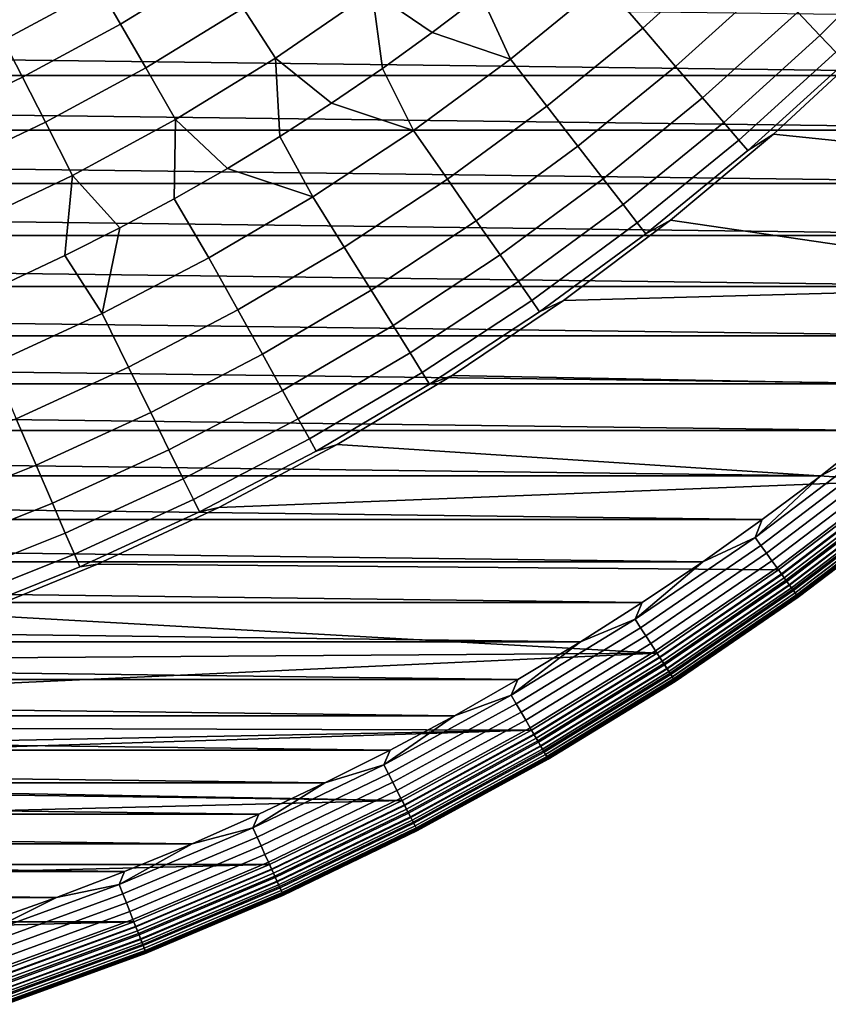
# Model space of a CAD drawing. Header units: metres. Extents: x -28 to 70, y -218 to 28.
# Tile 70 of 256: x 5.74 to 10.56, y -216.82 to -210.96. Entities that reach past the tile are written whole.
import ezdxf

# ---------------------------------------------------------------- set-up
doc = ezdxf.new("R2010")
doc.units = ezdxf.units.M
doc.layers.add('solid_10_261_432_XXX', color=7, linetype='CONTINUOUS')

msp = doc.modelspace()

# ---------------------------------------------------------------- linework, layer by layer
at = {"layer": 'solid_10_261_432_XXX'}
for points in [[(9.754057, -210.261261, 298.600616), (9.221813, -210.742126, 298.600616), (9.452928, -211.011337, 297.256012), (9.998509, -210.518433, 297.256012)], [(8.396701, -210.369064, 301.256866), (7.842518, -210.794296, 301.256866), (8.200051, -211.037292, 299.928741), (8.490963, -210.815079, 299.928741)], [(10.915662, -210.376114, 294.529877), (10.37611, -210.915665, 294.529877), (10.508661, -211.055099, 293.152618), (11.055105, -210.508667, 293.152618)], [(6.775097, -210.432739, 305.327637), (6.219805, -210.773026, 305.327637), (6.34328, -210.986877, 303.959106), (6.909595, -210.639847, 303.959106)], [(7.633965, -210.507248, 302.601471), (7.073596, -210.89238, 302.601471), (7.26684, -211.189957, 301.256866), (7.842518, -210.794296, 301.256866)], [(9.998509, -210.518433, 297.256012), (9.452928, -211.011337, 297.256012), (9.649067, -211.239822, 295.898407), (10.20597, -210.736679, 295.898407)], [(11.055105, -210.508667, 293.152618), (10.508661, -211.055099, 293.152618), (10.603414, -211.154785, 291.768799), (11.154785, -210.603409, 291.768799)], [(13.039244, -211.293381, 225.5), (-13.319752, -210.961151, 225.5), (-13.591772, -210.621964, 225.5), (13.319755, -210.961136, 225.5)], [(6.12361, -210.6064, 306.704865), (5.560121, -210.912354, 306.704865), (5.647465, -211.083771, 305.327637), (6.219805, -210.773026, 305.327637)], [(6.909595, -210.639847, 303.959106), (6.34328, -210.986877, 303.959106), (6.493839, -211.247665, 302.601471), (7.073596, -210.89238, 302.601471)], [(8.775858, -210.58522, 299.928741), (8.490963, -210.815079, 299.928741), (8.665897, -211.195419, 298.600616), (9.221813, -210.742126, 298.600616)], [(9.221813, -210.742126, 298.600616), (8.665897, -211.195419, 298.600616), (8.88308, -211.475998, 297.256012), (9.452928, -211.011337, 297.256012)], [(10.20597, -210.736679, 295.898407), (9.649067, -211.239822, 295.898407), (9.809923, -211.4272, 294.529877), (10.37611, -210.915665, 294.529877)], [(6.219805, -210.773026, 305.327637), (5.647465, -211.083771, 305.327637), (5.759578, -211.303802, 303.959106), (6.34328, -210.986877, 303.959106)], [(7.842518, -210.794296, 301.256866), (7.26684, -211.189957, 301.256866), (7.601001, -211.458069, 299.928741), (7.903327, -211.251663, 299.928741)], [(7.842518, -210.794296, 301.256866), (7.903327, -211.251663, 299.928741), (8.200051, -211.037292, 299.928741)], [(8.490963, -210.815079, 299.928741), (8.200051, -211.037292, 299.928741), (8.665897, -211.195419, 298.600616)], [(7.073596, -210.89238, 302.601471), (6.493839, -211.247665, 302.601471), (6.671245, -211.554932, 301.256866), (7.26684, -211.189957, 301.256866)], [(10.37611, -210.915665, 294.529877), (9.809923, -211.4272, 294.529877), (9.935242, -211.573166, 293.152618), (10.508661, -211.055099, 293.152618)], [(13.039244, -211.293381, 225.5), (-13.039242, -211.293396, 225.5), (-13.319752, -210.961151, 225.5)], [(6.34328, -210.986877, 303.959106), (5.759578, -211.303802, 303.959106), (5.896282, -211.572113, 302.601471), (6.493839, -211.247665, 302.601471)], [(8.200051, -211.037292, 299.928741), (7.903327, -211.251663, 299.928741), (8.087736, -211.619965, 298.600616), (8.665897, -211.195419, 298.600616)], [(9.452928, -211.011337, 297.256012), (8.88308, -211.475998, 297.256012), (9.067395, -211.714111, 295.898407), (9.649067, -211.239822, 295.898407)], [(5.647465, -211.083771, 305.327637), (5.059645, -211.364151, 305.327637), (5.160089, -211.589752, 303.959106), (5.759578, -211.303802, 303.959106)], [(10.508661, -211.055099, 293.152618), (9.935242, -211.573166, 293.152618), (10.024824, -211.677521, 291.768799), (10.603414, -211.154785, 291.768799)], [(10.078529, -211.740082, 290.380646), (10.232358, -211.642548, 289), (10.818134, -211.100357, 289), (10.660219, -211.214539, 290.380646)], [(10.818134, -211.100357, 289), (10.232358, -211.642548, 289), (10.232349, -211.642548, 235.5), (10.818126, -211.100372, 235.5)], [(12.884874, -211.915634, 235.5), (13.463919, -211.257233, 235.5), (10.818126, -211.100372, 235.5), (10.232349, -211.642548, 235.5)], [(10.603414, -211.154785, 291.768799), (10.024824, -211.677521, 291.768799), (10.078529, -211.740082, 290.380646), (10.660219, -211.214539, 290.380646)], [(7.26684, -211.189957, 301.256866), (6.671245, -211.554932, 301.256866), (6.980405, -211.846375, 299.928741), (7.293287, -211.656342, 299.928741)], [(7.26684, -211.189957, 301.256866), (7.293287, -211.656342, 299.928741), (7.601001, -211.458069, 299.928741)], [(8.665897, -211.195419, 298.600616), (8.087736, -211.619965, 298.600616), (8.290428, -211.911179, 297.256012), (8.88308, -211.475998, 297.256012)], [(6.493839, -211.247665, 302.601471), (5.896282, -211.572113, 302.601471), (6.057364, -211.888245, 301.256866), (6.671245, -211.554932, 301.256866)], [(7.903327, -211.251663, 299.928741), (7.601001, -211.458069, 299.928741), (8.087736, -211.619965, 298.600616)], [(9.649067, -211.239822, 295.898407), (9.067395, -211.714111, 295.898407), (9.218554, -211.909393, 294.529877), (9.809923, -211.4272, 294.529877)], [(13.039244, -211.293381, 225.5), (12.750462, -211.618439, 225.5), (-13.039242, -211.293396, 225.5)], [(12.750462, -211.618439, 225.5), (-12.750462, -211.618439, 225.5), (-13.039242, -211.293396, 225.5)], [(5.759578, -211.303802, 303.959106), (5.160089, -211.589752, 303.959106), (5.282565, -211.864838, 302.601471), (5.896282, -211.572113, 302.601471)], [(7.601001, -211.458069, 299.928741), (7.293287, -211.656342, 299.928741), (7.488814, -212.014694, 298.600616), (8.087736, -211.619965, 298.600616)], [(9.809923, -211.4272, 294.529877), (9.218554, -211.909393, 294.529877), (9.336318, -212.061523, 293.152618), (9.935242, -211.573166, 293.152618)], [(8.88308, -211.475998, 297.256012), (8.290428, -211.911179, 297.256012), (8.462447, -212.158325, 295.898407), (9.067395, -211.714111, 295.898407)], [(5.896282, -211.572113, 302.601471), (5.282565, -211.864838, 302.601471), (5.426879, -212.188965, 301.256866), (6.057364, -211.888245, 301.256866)], [(6.671245, -211.554932, 301.256866), (6.057364, -211.888245, 301.256866), (6.340022, -212.201096, 299.928741), (6.662574, -212.028, 299.928741)], [(6.671245, -211.554932, 301.256866), (6.662574, -212.028, 299.928741), (6.980405, -211.846375, 299.928741)], [(9.935242, -211.573166, 293.152618), (9.336318, -212.061523, 293.152618), (9.420501, -212.170288, 291.768799), (10.024824, -211.677521, 291.768799)], [(12.453592, -211.936096, 225.5), (-12.453593, -211.936096, 225.5), (-12.750462, -211.618439, 225.5)], [(12.750462, -211.618439, 225.5), (12.453592, -211.936096, 225.5), (-12.750462, -211.618439, 225.5)], [(8.087736, -211.619965, 298.600616), (7.488814, -212.014694, 298.600616), (7.676496, -212.315796, 297.256012), (8.290428, -211.911179, 297.256012)], [(7.293287, -211.656342, 299.928741), (6.980405, -211.846375, 299.928741), (7.488814, -212.014694, 298.600616)], [(10.024824, -211.677521, 291.768799), (9.420501, -212.170288, 291.768799), (9.470968, -212.235489, 290.380646), (10.078529, -211.740082, 290.380646)], [(9.470968, -212.235489, 290.380646), (9.619447, -212.153854, 289), (10.232358, -211.642548, 289), (10.078529, -211.740082, 290.380646)], [(10.232358, -211.642548, 289), (9.619447, -212.153854, 289), (9.619452, -212.153854, 235.5), (10.232349, -211.642548, 235.5)], [(12.273636, -212.544342, 235.5), (12.884874, -211.915634, 235.5), (10.232349, -211.642548, 235.5), (9.619452, -212.153854, 235.5)], [(9.067395, -211.714111, 295.898407), (8.462447, -212.158325, 295.898407), (8.603522, -212.361023, 294.529877), (9.218554, -211.909393, 294.529877)], [(6.662574, -212.028, 299.928741), (6.870668, -212.378571, 298.600616), (7.488814, -212.014694, 298.600616), (6.980405, -211.846375, 299.928741)], [(6.057364, -211.888245, 301.256866), (5.426879, -212.188965, 301.256866), (5.681667, -212.521225, 299.928741), (6.012976, -212.36554, 299.928741)], [(6.057364, -211.888245, 301.256866), (6.012976, -212.36554, 299.928741), (6.340022, -212.201096, 299.928741)], [(8.290428, -211.911179, 297.256012), (7.676496, -212.315796, 297.256012), (7.835777, -212.571335, 295.898407), (8.462447, -212.158325, 295.898407)], [(9.218554, -211.909393, 294.529877), (8.603522, -212.361023, 294.529877), (8.713428, -212.518921, 293.152618), (9.336318, -212.061523, 293.152618)], [(12.148786, -212.246201, 225.5), (-12.148787, -212.246201, 225.5), (-12.453593, -211.936096, 225.5)], [(12.453592, -211.936096, 225.5), (12.148786, -212.246201, 225.5), (-12.453593, -211.936096, 225.5)], [(6.662574, -212.028, 299.928741), (6.340022, -212.201096, 299.928741), (6.234885, -212.710678, 298.600616), (6.870668, -212.378571, 298.600616)], [(7.488814, -212.014694, 298.600616), (6.870668, -212.378571, 298.600616), (7.042859, -212.688797, 297.256012), (7.676496, -212.315796, 297.256012)], [(9.336318, -212.061523, 293.152618), (8.713428, -212.518921, 293.152618), (8.791994, -212.631805, 291.768799), (9.420501, -212.170288, 291.768799)], [(8.462447, -212.158325, 295.898407), (7.835777, -212.571335, 295.898407), (7.966404, -212.780914, 294.529877), (8.603522, -212.361023, 294.529877)], [(8.839095, -212.699478, 290.380646), (8.981027, -212.632935, 289), (9.619447, -212.153854, 289), (9.470968, -212.235489, 290.380646)], [(9.619447, -212.153854, 289), (8.981027, -212.632935, 289), (8.981014, -212.63295, 235.5), (9.619452, -212.153854, 235.5)], [(12.273636, -212.544342, 235.5), (9.619452, -212.153854, 235.5), (8.981014, -212.63295, 235.5)], [(6.340022, -212.201096, 299.928741), (6.012976, -212.36554, 299.928741), (6.234885, -212.710678, 298.600616)], [(9.420501, -212.170288, 291.768799), (8.791994, -212.631805, 291.768799), (8.839095, -212.699478, 290.380646), (9.470968, -212.235489, 290.380646)], [(11.83627, -212.548508, 225.5), (-11.836272, -212.548508, 225.5), (-12.148787, -212.246201, 225.5)], [(12.148786, -212.246201, 225.5), (11.83627, -212.548508, 225.5), (-12.148787, -212.246201, 225.5)], [(7.676496, -212.315796, 297.256012), (7.042859, -212.688797, 297.256012), (7.188992, -212.952087, 295.898407), (7.835777, -212.571335, 295.898407)], [(6.012976, -212.36554, 299.928741), (5.681667, -212.521225, 299.928741), (5.583097, -213.010162, 298.600616), (6.234885, -212.710678, 298.600616)], [(6.870668, -212.378571, 298.600616), (6.234885, -212.710678, 298.600616), (6.391142, -213.029236, 297.256012), (7.042859, -212.688797, 297.256012)], [(8.603522, -212.361023, 294.529877), (7.966404, -212.780914, 294.529877), (8.068172, -212.944183, 293.152618), (8.713428, -212.518921, 293.152618)], [(11.516256, -212.842834, 225.5), (-11.516255, -212.842834, 225.5), (-11.836272, -212.548508, 225.5)], [(11.83627, -212.548508, 225.5), (11.516256, -212.842834, 225.5), (-11.836272, -212.548508, 225.5)], [(7.835777, -212.571335, 295.898407), (7.188992, -212.952087, 295.898407), (7.308836, -213.167999, 294.529877), (7.966404, -212.780914, 294.529877)], [(8.713428, -212.518921, 293.152618), (8.068172, -212.944183, 293.152618), (8.14092, -213.060898, 291.768799), (8.791994, -212.631805, 291.768799)], [(11.631761, -213.141708, 235.5), (12.273636, -212.544342, 235.5), (8.981014, -212.63295, 235.5), (8.318791, -213.078522, 235.5)], [(8.791994, -212.631805, 291.768799), (8.14092, -213.060898, 291.768799), (8.184532, -213.130875, 290.380646), (8.839095, -212.699478, 290.380646)], [(8.184532, -213.130875, 290.380646), (8.318791, -213.078522, 289), (8.981027, -212.632935, 289), (8.839095, -212.699478, 290.380646)], [(8.981027, -212.632935, 289), (8.318791, -213.078522, 289), (8.318791, -213.078522, 235.5), (8.981014, -212.63295, 235.5)], [(7.042859, -212.688797, 297.256012), (6.391142, -213.029236, 297.256012), (6.523752, -213.299576, 295.898407), (7.188992, -212.952087, 295.898407)], [(6.234885, -212.710678, 298.600616), (5.583097, -213.010162, 298.600616), (5.723019, -213.336212, 297.256012), (6.391142, -213.029236, 297.256012)], [(7.966404, -212.780914, 294.529877), (7.308836, -213.167999, 294.529877), (7.402205, -213.336212, 293.152618), (8.068172, -212.944183, 293.152618)], [(11.188902, -213.129013, 225.5), (-11.1889, -213.129013, 225.5), (-11.516255, -212.842834, 225.5)], [(11.516256, -212.842834, 225.5), (11.188902, -213.129013, 225.5), (-11.516255, -212.842834, 225.5)], [(7.188992, -212.952087, 295.898407), (6.523752, -213.299576, 295.898407), (6.632507, -213.521286, 294.529877), (7.308836, -213.167999, 294.529877)], [(8.068172, -212.944183, 293.152618), (7.402205, -213.336212, 293.152618), (7.468947, -213.456467, 291.768799), (8.14092, -213.060898, 291.768799)], [(6.391142, -213.029236, 297.256012), (5.723019, -213.336212, 297.256012), (5.841767, -213.61293, 295.898407), (6.523752, -213.299576, 295.898407)], [(8.14092, -213.060898, 291.768799), (7.468947, -213.456467, 291.768799), (7.50896, -213.528549, 290.380646), (8.184532, -213.130875, 290.380646)], [(7.50896, -213.528549, 290.380646), (7.634495, -213.489426, 289), (8.318791, -213.078522, 289), (8.184532, -213.130875, 290.380646)], [(8.318791, -213.078522, 289), (7.634495, -213.489426, 289), (7.634498, -213.489426, 235.5), (8.318791, -213.078522, 235.5)], [(10.96088, -213.706268, 235.5), (11.631761, -213.141708, 235.5), (8.318791, -213.078522, 235.5), (7.634498, -213.489426, 235.5)], [(10.854436, -213.406845, 225.5), (-10.854433, -213.40686, 225.5), (-11.1889, -213.129013, 225.5)], [(11.188902, -213.129013, 225.5), (10.854436, -213.406845, 225.5), (-11.1889, -213.129013, 225.5)], [(7.308836, -213.167999, 294.529877), (6.632507, -213.521286, 294.529877), (6.717236, -213.694016, 293.152618), (7.402205, -213.336212, 293.152618)], [(5.723019, -213.336212, 297.256012), (5.040205, -213.608963, 297.256012), (5.144785, -213.891342, 295.898407), (5.841767, -213.61293, 295.898407)], [(6.523752, -213.299576, 295.898407), (5.841767, -213.61293, 295.898407), (5.939153, -213.839859, 294.529877), (6.632507, -213.521286, 294.529877)], [(7.402205, -213.336212, 293.152618), (6.717236, -213.694016, 293.152618), (6.777802, -213.81749, 291.768799), (7.468947, -213.456467, 291.768799)], [(10.854436, -213.406845, 225.5), (10.513099, -213.676163, 225.5), (-10.854433, -213.40686, 225.5)], [(10.513099, -213.676163, 225.5), (-10.513096, -213.676163, 225.5), (-10.854433, -213.40686, 225.5)], [(7.468947, -213.456467, 291.768799), (6.777802, -213.81749, 291.768799), (6.814113, -213.89151, 290.380646), (7.50896, -213.528549, 290.380646)], [(10.810604, -213.51947, 225.503647), (10.513099, -213.676163, 225.5), (10.854436, -213.406845, 225.5)], [(6.814113, -213.89151, 290.380646), (6.929954, -213.864548, 289), (7.634495, -213.489426, 289), (7.50896, -213.528549, 290.380646)], [(7.634495, -213.489426, 289), (6.929954, -213.864548, 289), (6.929939, -213.864563, 235.5), (7.634498, -213.489426, 235.5)], [(10.96088, -213.706268, 235.5), (7.634498, -213.489426, 235.5), (6.929939, -213.864563, 235.5)], [(6.632507, -213.521286, 294.529877), (5.939153, -213.839859, 294.529877), (6.015023, -214.016663, 293.152618), (6.717236, -213.694016, 293.152618)], [(10.810604, -213.51947, 225.503647), (10.121904, -214.042526, 225.503647), (10.513099, -213.676163, 225.5)], [(10.847731, -213.565903, 225.514542), (10.156666, -214.090744, 225.514542), (10.121904, -214.042526, 225.503647), (10.810604, -213.51947, 225.503647)], [(10.883764, -213.610962, 225.532532), (10.190404, -214.137558, 225.532532), (10.156666, -214.090744, 225.514542), (10.847731, -213.565903, 225.514542)], [(5.841767, -213.61293, 295.898407), (5.144785, -213.891342, 295.898407), (5.230553, -214.12291, 294.529877), (5.939153, -213.839859, 294.529877)], [(10.91818, -213.654007, 225.557358), (10.222627, -214.182266, 225.557358), (10.190404, -214.137558, 225.532532), (10.883764, -213.610962, 225.532532)], [(10.165059, -213.936783, 225.5), (-10.165059, -213.936783, 225.5), (-10.513096, -213.676163, 225.5)], [(10.513099, -213.676163, 225.5), (10.165059, -213.936783, 225.5), (-10.513096, -213.676163, 225.5)], [(10.121904, -214.042526, 225.503647), (10.165059, -213.936783, 225.5), (10.513099, -213.676163, 225.5)], [(10.950473, -213.694397, 225.588638), (10.252863, -214.224213, 225.588638), (10.222627, -214.182266, 225.557358), (10.91818, -213.654007, 225.557358)], [(6.717236, -213.694016, 293.152618), (6.015023, -214.016663, 293.152618), (6.069259, -214.143051, 291.768799), (6.777802, -213.81749, 291.768799)], [(10.262605, -214.236618, 235.5), (10.96088, -213.706268, 235.5), (6.929939, -213.864563, 235.5), (6.207043, -214.202911, 235.5)], [(10.980173, -213.731537, 225.625946), (10.28067, -214.262787, 225.625946), (10.252863, -214.224213, 225.588638), (10.950473, -213.694397, 225.588638)], [(10.278668, -214.26001, 235.497986), (10.978036, -213.728867, 235.497971), (10.96088, -213.706268, 235.5), (10.262605, -214.236618, 235.5)], [(10.978036, -213.728867, 235.497971), (10.278668, -214.26001, 235.497986), (10.294991, -214.282654, 235.491913), (10.995469, -213.750671, 235.491913)], [(11.006845, -213.764893, 225.668716), (10.305644, -214.297424, 225.668716), (10.28067, -214.262787, 225.625946), (10.980173, -213.731537, 225.625946)], [(10.995469, -213.750671, 235.491913), (10.294991, -214.282654, 235.491913), (10.310642, -214.304367, 235.481949), (11.012185, -213.771576, 235.481949)], [(11.0301, -213.793976, 225.716309), (10.327417, -214.327637, 225.716309), (10.305644, -214.297424, 225.668716), (11.006845, -213.764893, 225.668716)], [(11.012185, -213.771576, 235.481949), (10.310642, -214.304367, 235.481949), (10.325302, -214.324707, 235.468262), (11.027843, -213.791153, 235.468262)], [(11.027843, -213.791153, 235.468262), (10.325302, -214.324707, 235.468262), (10.338674, -214.343262, 235.451141), (11.042124, -213.809006, 235.451141)], [(11.049598, -213.818359, 225.768066), (10.345673, -214.352966, 225.768066), (10.327417, -214.327637, 225.716309), (11.0301, -213.793976, 225.716309)], [(5.939153, -213.839859, 294.529877), (5.230553, -214.12291, 294.529877), (5.297371, -214.303329, 293.152618), (6.015023, -214.016663, 293.152618)], [(6.777802, -213.81749, 291.768799), (6.069259, -214.143051, 291.768799), (6.101773, -214.218811, 290.380646), (6.814113, -213.89151, 290.380646)], [(6.101773, -214.218811, 290.380646), (6.207036, -214.202911, 289), (6.929954, -213.864548, 289), (6.814113, -213.89151, 290.380646)], [(6.929954, -213.864548, 289), (6.207036, -214.202911, 289), (6.207043, -214.202911, 235.5), (6.929939, -213.864563, 235.5)], [(11.042124, -213.809006, 235.451141), (10.338674, -214.343262, 235.451141), (10.350482, -214.359634, 235.430939), (11.054735, -213.824783, 235.430939)], [(11.065053, -213.837677, 225.823212), (10.360144, -214.373047, 225.823212), (10.345673, -214.352966, 225.768066), (11.049598, -213.818359, 225.768066)], [(11.054735, -213.824783, 235.430939), (10.350482, -214.359634, 235.430939), (10.360488, -214.37352, 235.408066), (11.065422, -213.83815, 235.408066)], [(11.076241, -213.851669, 225.880936), (10.370619, -214.387573, 225.880936), (10.360144, -214.373047, 225.823212), (11.065053, -213.837677, 225.823212)], [(11.065422, -213.83815, 235.408066), (10.360488, -214.37352, 235.408066), (10.368486, -214.384613, 235.382996), (11.073964, -213.848831, 235.382996)], [(11.073964, -213.848831, 235.382996), (10.368486, -214.384613, 235.382996), (10.374314, -214.3927, 235.356216), (11.080189, -213.856613, 235.356216)], [(11.082998, -213.860123, 225.940384), (10.376945, -214.396347, 225.940384), (10.370619, -214.387573, 225.880936), (11.076241, -213.851669, 225.880936)], [(11.080189, -213.856613, 235.356216), (10.374314, -214.3927, 235.356216), (10.377853, -214.397614, 235.328308), (11.083967, -213.861343, 235.328308)], [(10.376945, -214.396347, 225.940384), (11.082998, -213.860123, 225.940384), (11.085225, -213.862915, 226), (10.37903, -214.399246, 226)], [(11.083967, -213.861343, 235.328308), (10.377853, -214.397614, 235.328308), (10.37903, -214.399246, 235.300003), (11.085225, -213.862915, 235.300003)], [(11.085225, -213.862915, 235.300003), (10.37903, -214.399246, 235.300003), (10.37903, -214.399246, 226), (11.085225, -213.862915, 226)], [(9.810551, -214.188568, 225.5), (-9.810553, -214.188568, 225.5), (-10.165059, -213.936783, 225.5)], [(10.165059, -213.936783, 225.5), (9.810551, -214.188568, 225.5), (-10.165059, -213.936783, 225.5)], [(10.121904, -214.042526, 225.503647), (9.810551, -214.188568, 225.5), (10.165059, -213.936783, 225.5)], [(6.015023, -214.016663, 293.152618), (5.297371, -214.303329, 293.152618), (5.345135, -214.432297, 291.768799), (6.069259, -214.143051, 291.768799)], [(10.121904, -214.042526, 225.503647), (9.407941, -214.530518, 225.503647), (9.810551, -214.188568, 225.5)], [(10.156666, -214.090744, 225.514542), (9.44025, -214.580429, 225.514542), (9.407941, -214.530518, 225.503647), (10.121904, -214.042526, 225.503647)], [(10.190404, -214.137558, 225.532532), (9.471609, -214.62886, 225.532532), (9.44025, -214.580429, 225.514542), (10.156666, -214.090744, 225.514542)], [(6.069259, -214.143051, 291.768799), (5.345135, -214.432297, 291.768799), (5.37377, -214.509613, 290.380646), (6.101773, -214.218811, 290.380646)], [(10.222627, -214.182266, 225.557358), (9.501559, -214.67511, 225.557358), (9.471609, -214.62886, 225.532532), (10.190404, -214.137558, 225.532532)], [(9.449841, -214.43132, 225.5), (-9.449844, -214.43132, 225.5), (-9.810553, -214.188568, 225.5)], [(9.810551, -214.188568, 225.5), (9.449841, -214.43132, 225.5), (-9.810553, -214.188568, 225.5)], [(5.37377, -214.509613, 290.380646), (5.467658, -214.503616, 289), (6.207036, -214.202911, 289), (6.101773, -214.218811, 290.380646)], [(6.207036, -214.202911, 289), (5.467658, -214.503616, 289), (5.467656, -214.503616, 235.5), (6.207043, -214.202911, 235.5)], [(9.538724, -214.73143, 235.5), (10.262605, -214.236618, 235.5), (6.207043, -214.202911, 235.5), (5.467656, -214.503616, 235.5)], [(9.407941, -214.530518, 225.503647), (9.449841, -214.43132, 225.5), (9.810551, -214.188568, 225.5)], [(10.252863, -214.224213, 225.588638), (9.529663, -214.718521, 225.588638), (9.501559, -214.67511, 225.557358), (10.222627, -214.182266, 225.557358)], [(10.28067, -214.262787, 225.625946), (9.555509, -214.758438, 225.625946), (9.529663, -214.718521, 225.588638), (10.252863, -214.224213, 225.588638)], [(9.553647, -214.755569, 235.497986), (10.278668, -214.26001, 235.497986), (10.262605, -214.236618, 235.5), (9.538724, -214.73143, 235.5)], [(10.278668, -214.26001, 235.497986), (9.553647, -214.755569, 235.497986), (9.568818, -214.778992, 235.491913), (10.294991, -214.282654, 235.491913)], [(10.305644, -214.297424, 225.668716), (9.57872, -214.794281, 225.668716), (9.555509, -214.758438, 225.625946), (10.28067, -214.262787, 225.625946)], [(10.294991, -214.282654, 235.491913), (9.568818, -214.778992, 235.491913), (9.583365, -214.801468, 235.481949), (10.310642, -214.304367, 235.481949)], [(10.327417, -214.327637, 225.716309), (9.598958, -214.825546, 225.716309), (9.57872, -214.794281, 225.668716), (10.305644, -214.297424, 225.668716)], [(10.310642, -214.304367, 235.481949), (9.583365, -214.801468, 235.481949), (9.596992, -214.82251, 235.468262), (10.325302, -214.324707, 235.468262)], [(10.325302, -214.324707, 235.468262), (9.596992, -214.82251, 235.468262), (9.60942, -214.841705, 235.451141), (10.338674, -214.343262, 235.451141)], [(10.345673, -214.352966, 225.768066), (9.615926, -214.851746, 225.768066), (9.598958, -214.825546, 225.716309), (10.327417, -214.327637, 225.716309)], [(10.338674, -214.343262, 235.451141), (9.60942, -214.841705, 235.451141), (9.620396, -214.858658, 235.430939), (10.350482, -214.359634, 235.430939)], [(10.360144, -214.373047, 225.823212), (9.629376, -214.872528, 225.823212), (9.615926, -214.851746, 225.768066), (10.345673, -214.352966, 225.768066)], [(10.350482, -214.359634, 235.430939), (9.620396, -214.858658, 235.430939), (9.629696, -214.873016, 235.408066), (10.360488, -214.37352, 235.408066)], [(10.370619, -214.387573, 225.880936), (9.639112, -214.887558, 225.880936), (9.629376, -214.872528, 225.823212), (10.360144, -214.373047, 225.823212)], [(10.360488, -214.37352, 235.408066), (9.629696, -214.873016, 235.408066), (9.63713, -214.884506, 235.382996), (10.368486, -214.384613, 235.382996)], [(10.368486, -214.384613, 235.382996), (9.63713, -214.884506, 235.382996), (9.642547, -214.892868, 235.356232), (10.374314, -214.3927, 235.356216)], [(10.376945, -214.396347, 225.940384), (9.644993, -214.896652, 225.940384), (9.639112, -214.887558, 225.880936), (10.370619, -214.387573, 225.880936)], [(10.374314, -214.3927, 235.356216), (9.642547, -214.892868, 235.356232), (9.645836, -214.897949, 235.328308), (10.377853, -214.397614, 235.328308)], [(9.083116, -214.664902, 225.5), (-9.083117, -214.664902, 225.5), (-9.449844, -214.43132, 225.5)], [(9.449841, -214.43132, 225.5), (9.083116, -214.664902, 225.5), (-9.449844, -214.43132, 225.5)], [(9.407941, -214.530518, 225.503647), (9.083116, -214.664902, 225.5), (9.449841, -214.43132, 225.5)], [(9.644993, -214.896652, 225.940384), (10.376945, -214.396347, 225.940384), (10.37903, -214.399246, 226), (9.646931, -214.899643, 226)], [(10.377853, -214.397614, 235.328308), (9.645836, -214.897949, 235.328308), (9.646931, -214.899643, 235.300003), (10.37903, -214.399246, 235.300003)], [(10.37903, -214.399246, 235.300003), (9.646931, -214.899643, 235.300003), (9.646931, -214.899643, 226), (10.37903, -214.399246, 226)], [(9.538724, -214.73143, 235.5), (5.467656, -214.503616, 235.5), (4.713765, -214.765854, 235.5)], [(9.407941, -214.530518, 225.503647), (8.670497, -214.982254, 225.503647), (9.083116, -214.664902, 225.5)], [(9.44025, -214.580429, 225.514542), (8.700274, -215.033707, 225.514542), (8.670497, -214.982254, 225.503647), (9.407941, -214.530518, 225.503647)], [(9.471609, -214.62886, 225.532532), (8.729175, -215.083649, 225.532532), (8.700274, -215.033707, 225.514542), (9.44025, -214.580429, 225.514542)], [(8.7106, -214.889191, 225.5), (-8.710599, -214.889191, 225.5), (-9.083117, -214.664902, 225.5)], [(9.083116, -214.664902, 225.5), (8.7106, -214.889191, 225.5), (-9.083117, -214.664902, 225.5)], [(8.670497, -214.982254, 225.503647), (8.7106, -214.889191, 225.5), (9.083116, -214.664902, 225.5)], [(9.501559, -214.67511, 225.557358), (8.756777, -215.131332, 225.557358), (8.729175, -215.083649, 225.532532), (9.471609, -214.62886, 225.532532)], [(9.529663, -214.718521, 225.588638), (8.782678, -215.176102, 225.588638), (8.756777, -215.131332, 225.557358), (9.501559, -214.67511, 225.557358)], [(8.79105, -215.189468, 235.5), (9.538724, -214.73143, 235.5), (3.947413, -214.988922, 235.5), (3.170551, -215.172256, 235.5)], [(9.538724, -214.73143, 235.5), (4.713765, -214.765854, 235.5), (3.947413, -214.988922, 235.5)], [(9.555509, -214.758438, 225.625946), (8.806498, -215.217255, 225.625946), (8.782678, -215.176102, 225.588638), (9.529663, -214.718521, 225.588638)], [(8.804781, -215.214294, 235.497986), (9.553647, -214.755569, 235.497986), (9.538724, -214.73143, 235.5), (8.79105, -215.189468, 235.5)], [(9.553647, -214.755569, 235.497986), (8.804781, -215.214294, 235.497986), (8.818763, -215.238449, 235.491913), (9.568818, -214.778992, 235.491913)], [(9.57872, -214.794281, 225.668716), (8.827889, -215.254227, 225.668716), (8.806498, -215.217255, 225.625946), (9.555509, -214.758438, 225.625946)], [(9.568818, -214.778992, 235.491913), (8.818763, -215.238449, 235.491913), (8.83217, -215.261612, 235.481949), (9.583365, -214.801468, 235.481949)], [(9.598958, -214.825546, 225.716309), (8.84654, -215.286453, 225.716309), (8.827889, -215.254227, 225.668716), (9.57872, -214.794281, 225.668716)], [(9.583365, -214.801468, 235.481949), (8.83217, -215.261612, 235.481949), (8.844728, -215.28331, 235.468262), (9.596992, -214.82251, 235.468262)], [(9.596992, -214.82251, 235.468262), (8.844728, -215.28331, 235.468262), (8.856182, -215.303101, 235.451141), (9.60942, -214.841705, 235.451141)], [(9.615926, -214.851746, 225.768066), (8.862179, -215.313477, 225.768066), (8.84654, -215.286453, 225.716309), (9.598958, -214.825546, 225.716309)], [(9.60942, -214.841705, 235.451141), (8.856182, -215.303101, 235.451141), (8.866298, -215.320587, 235.430939), (9.620396, -214.858658, 235.430939)], [(9.629376, -214.872528, 225.823212), (8.874575, -215.334885, 225.823212), (8.862179, -215.313477, 225.768066), (9.615926, -214.851746, 225.768066)], [(9.620396, -214.858658, 235.430939), (8.866298, -215.320587, 235.430939), (8.874868, -215.335403, 235.408066), (9.629696, -214.873016, 235.408066)], [(8.332585, -215.103989, 225.5), (-8.332582, -215.103989, 225.5), (-8.710599, -214.889191, 225.5)], [(8.7106, -214.889191, 225.5), (8.332585, -215.103989, 225.5), (-8.710599, -214.889191, 225.5)], [(8.670497, -214.982254, 225.503647), (8.332585, -215.103989, 225.5), (8.7106, -214.889191, 225.5)], [(9.639112, -214.887558, 225.880936), (8.883548, -215.350388, 225.880936), (8.874575, -215.334885, 225.823212), (9.629376, -214.872528, 225.823212)], [(9.629696, -214.873016, 235.408066), (8.874868, -215.335403, 235.408066), (8.881721, -215.347229, 235.382996), (9.63713, -214.884506, 235.382996)], [(9.63713, -214.884506, 235.382996), (8.881721, -215.347229, 235.382996), (8.886713, -215.355865, 235.356232), (9.642547, -214.892868, 235.356232)], [(9.644993, -214.896652, 225.940384), (8.888968, -215.359756, 225.940384), (8.883548, -215.350388, 225.880936), (9.639112, -214.887558, 225.880936)], [(9.642547, -214.892868, 235.356232), (8.886713, -215.355865, 235.356232), (8.889745, -215.361099, 235.328308), (9.645836, -214.897949, 235.328308)], [(8.888968, -215.359756, 225.940384), (9.644993, -214.896652, 225.940384), (9.646931, -214.899643, 226), (8.890754, -215.362839, 226)], [(9.645836, -214.897949, 235.328308), (8.889745, -215.361099, 235.328308), (8.890754, -215.362839, 235.300003), (9.646931, -214.899643, 235.300003)], [(9.646931, -214.899643, 235.300003), (8.890754, -215.362839, 235.300003), (8.890754, -215.362839, 226), (9.646931, -214.899643, 226)], [(8.670497, -214.982254, 225.503647), (7.911412, -215.396591, 225.503647), (8.332585, -215.103989, 225.5)], [(8.700274, -215.033707, 225.514542), (7.938582, -215.449463, 225.514542), (7.911412, -215.396591, 225.503647), (8.670497, -214.982254, 225.503647)], [(8.729175, -215.083649, 225.532532), (7.964953, -215.500778, 225.532532), (7.938582, -215.449463, 225.514542), (8.700274, -215.033707, 225.514542)], [(8.756777, -215.131332, 225.557358), (7.990139, -215.549805, 225.557358), (7.964953, -215.500778, 225.532532), (8.729175, -215.083649, 225.532532)], [(7.949265, -215.309204, 225.5), (-7.949261, -215.309204, 225.5), (-8.332582, -215.103989, 225.5)], [(8.332585, -215.103989, 225.5), (7.949265, -215.309204, 225.5), (-8.332582, -215.103989, 225.5)], [(7.911412, -215.396591, 225.503647), (7.949265, -215.309204, 225.5), (8.332585, -215.103989, 225.5)], [(8.782678, -215.176102, 225.588638), (8.013771, -215.595795, 225.588638), (7.990139, -215.549805, 225.557358), (8.756777, -215.131332, 225.557358)], [(8.021396, -215.609604, 235.5), (8.79105, -215.189468, 235.5), (1.593737, -215.417847, 235.5), (0.797911, -215.479446, 235.5)], [(8.79105, -215.189468, 235.5), (2.385294, -215.315369, 235.5), (1.593737, -215.417847, 235.5)], [(8.79105, -215.189468, 235.5), (3.170551, -215.172256, 235.5), (2.385294, -215.315369, 235.5)], [(8.806498, -215.217255, 225.625946), (8.035506, -215.638092, 225.625946), (8.013771, -215.595795, 225.588638), (8.782678, -215.176102, 225.588638)], [(8.033938, -215.63504, 235.497986), (8.804781, -215.214294, 235.497986), (8.79105, -215.189468, 235.5), (8.021396, -215.609604, 235.5)], [(8.804781, -215.214294, 235.497986), (8.033938, -215.63504, 235.497986), (8.046697, -215.659866, 235.491928), (8.818763, -215.238449, 235.491913)], [(8.827889, -215.254227, 225.668716), (8.055025, -215.676071, 225.668716), (8.035506, -215.638092, 225.625946), (8.806498, -215.217255, 225.625946)], [(8.818763, -215.238449, 235.491913), (8.046697, -215.659866, 235.491928), (8.058929, -215.68367, 235.481949), (8.83217, -215.261612, 235.481949)], [(8.84654, -215.286453, 225.716309), (8.072043, -215.709198, 225.716309), (8.055025, -215.676071, 225.668716), (8.827889, -215.254227, 225.668716)], [(8.83217, -215.261612, 235.481949), (8.058929, -215.68367, 235.481949), (8.070389, -215.705978, 235.468262), (8.844728, -215.28331, 235.468262)], [(7.560862, -215.5047, 225.5), (-7.560861, -215.5047, 225.5), (-7.949261, -215.309204, 225.5)], [(7.949265, -215.309204, 225.5), (7.560862, -215.5047, 225.5), (-7.949261, -215.309204, 225.5)], [(7.911412, -215.396591, 225.503647), (7.560862, -215.5047, 225.5), (7.949265, -215.309204, 225.5)], [(8.844728, -215.28331, 235.468262), (8.070389, -215.705978, 235.468262), (8.08084, -215.726318, 235.451141), (8.856182, -215.303101, 235.451141)], [(8.862179, -215.313477, 225.768066), (8.086312, -215.736969, 225.768066), (8.072043, -215.709198, 225.716309), (8.84654, -215.286453, 225.716309)], [(8.856182, -215.303101, 235.451141), (8.08084, -215.726318, 235.451141), (8.09007, -215.744278, 235.430939), (8.866298, -215.320587, 235.430939)], [(8.874575, -215.334885, 225.823212), (8.097624, -215.758972, 225.823212), (8.086312, -215.736969, 225.768066), (8.862179, -215.313477, 225.768066)], [(8.866298, -215.320587, 235.430939), (8.09007, -215.744278, 235.430939), (8.097891, -215.759506, 235.408081), (8.874868, -215.335403, 235.408066)], [(8.883548, -215.350388, 225.880936), (8.105811, -215.774918, 225.880936), (8.097624, -215.758972, 225.823212), (8.874575, -215.334885, 225.823212)], [(8.874868, -215.335403, 235.408066), (8.097891, -215.759506, 235.408081), (8.104143, -215.771667, 235.382996), (8.881721, -215.347229, 235.382996)], [(8.881721, -215.347229, 235.382996), (8.104143, -215.771667, 235.382996), (8.108699, -215.780533, 235.356232), (8.886713, -215.355865, 235.356232)], [(8.888968, -215.359756, 225.940384), (8.110756, -215.784531, 225.940384), (8.105811, -215.774918, 225.880936), (8.883548, -215.350388, 225.880936)], [(8.886713, -215.355865, 235.356232), (8.108699, -215.780533, 235.356232), (8.111465, -215.785919, 235.328308), (8.889745, -215.361099, 235.328308)], [(8.110756, -215.784531, 225.940384), (8.888968, -215.359756, 225.940384), (8.890754, -215.362839, 226), (8.112386, -215.787704, 226)], [(8.889745, -215.361099, 235.328308), (8.111465, -215.785919, 235.328308), (8.112386, -215.787704, 235.300003), (8.890754, -215.362839, 235.300003)], [(8.890754, -215.362839, 235.300003), (8.112386, -215.787704, 235.300003), (8.112386, -215.787704, 226), (8.890754, -215.362839, 226)], [(7.911412, -215.396591, 225.503647), (7.132581, -215.772491, 225.503647), (7.560862, -215.5047, 225.5)], [(7.938582, -215.449463, 225.514542), (7.157076, -215.82666, 225.514542), (7.132581, -215.772491, 225.503647), (7.911412, -215.396591, 225.503647)], [(-7.231838, -215.990723, 235.5), (8.021396, -215.609604, 235.5), (0, -215.5, 235.5), (-8.021484, -215.609558, 235.5)], [(7.167693, -215.690338, 225.5), (-7.167694, -215.690338, 225.5), (-7.560861, -215.5047, 225.5)], [(7.560862, -215.5047, 225.5), (7.167693, -215.690338, 225.5), (-7.560861, -215.5047, 225.5)], [(8.021396, -215.609604, 235.5), (0.797911, -215.479446, 235.5), (0, -215.5, 235.5)], [(7.132581, -215.772491, 225.503647), (7.167693, -215.690338, 225.5), (7.560862, -215.5047, 225.5)], [(7.964953, -215.500778, 225.532532), (7.180851, -215.879242, 225.532532), (7.157076, -215.82666, 225.514542), (7.938582, -215.449463, 225.514542)], [(7.990139, -215.549805, 225.557358), (7.203557, -215.929443, 225.557358), (7.180851, -215.879242, 225.532532), (7.964953, -215.500778, 225.532532)], [(8.013771, -215.595795, 225.588638), (7.224864, -215.976562, 225.588638), (7.203557, -215.929443, 225.557358), (7.990139, -215.549805, 225.557358)], [(-7.231838, -215.990723, 235.5), (7.231747, -215.990753, 235.5), (8.021396, -215.609604, 235.5)], [(8.035506, -215.638092, 225.625946), (7.244459, -216.019897, 225.625946), (7.224864, -215.976562, 225.588638), (8.013771, -215.595795, 225.588638)], [(7.243045, -216.016769, 235.497986), (8.033938, -215.63504, 235.497986), (8.021396, -215.609604, 235.5), (7.231747, -215.990753, 235.5)], [(8.033938, -215.63504, 235.497986), (7.243045, -216.016769, 235.497986), (7.254547, -216.042206, 235.491928), (8.046697, -215.659866, 235.491928)], [(8.055025, -215.676071, 225.668716), (7.262057, -216.058807, 225.668716), (7.244459, -216.019897, 225.625946), (8.035506, -215.638092, 225.625946)], [(8.046697, -215.659866, 235.491928), (7.254547, -216.042206, 235.491928), (7.265575, -216.066589, 235.481949), (8.058929, -215.68367, 235.481949)], [(8.072043, -215.709198, 225.716309), (7.2774, -216.092743, 225.716309), (7.262057, -216.058807, 225.668716), (8.055025, -215.676071, 225.668716)], [(8.058929, -215.68367, 235.481949), (7.265575, -216.066589, 235.481949), (7.275907, -216.089432, 235.468262), (8.070389, -215.705978, 235.468262)], [(6.769965, -215.865997, 225.5), (-6.769969, -215.865997, 225.5), (-7.167694, -215.690338, 225.5)], [(7.167693, -215.690338, 225.5), (6.769965, -215.865997, 225.5), (-7.167694, -215.690338, 225.5)], [(7.132581, -215.772491, 225.503647), (6.769965, -215.865997, 225.5), (7.167693, -215.690338, 225.5)], [(8.070389, -215.705978, 235.468262), (7.275907, -216.089432, 235.468262), (7.285329, -216.110275, 235.451141), (8.08084, -215.726318, 235.451141)], [(8.086312, -215.736969, 225.768066), (7.290264, -216.121185, 225.768066), (7.2774, -216.092743, 225.716309), (8.072043, -215.709198, 225.716309)], [(8.08084, -215.726318, 235.451141), (7.285329, -216.110275, 235.451141), (7.293651, -216.128677, 235.430954), (8.09007, -215.744278, 235.430939)], [(8.097624, -215.758972, 225.823212), (7.300461, -216.143738, 225.823212), (7.290264, -216.121185, 225.768066), (8.086312, -215.736969, 225.768066)], [(7.132581, -215.772491, 225.503647), (6.335948, -216.109039, 225.503647), (6.769965, -215.865997, 225.5)], [(7.157076, -215.82666, 225.514542), (6.357708, -216.164368, 225.514542), (6.335948, -216.109039, 225.503647), (7.132581, -215.772491, 225.503647)], [(8.09007, -215.744278, 235.430939), (7.293651, -216.128677, 235.430954), (7.300702, -216.144272, 235.408081), (8.097891, -215.759506, 235.408081)], [(8.105811, -215.774918, 225.880936), (7.307843, -216.160065, 225.880936), (7.300461, -216.143738, 225.823212), (8.097624, -215.758972, 225.823212)], [(8.097891, -215.759506, 235.408081), (7.300702, -216.144272, 235.408081), (7.306338, -216.156738, 235.382996), (8.104143, -215.771667, 235.382996)], [(8.104143, -215.771667, 235.382996), (7.306338, -216.156738, 235.382996), (7.310446, -216.165817, 235.356232), (8.108699, -215.780533, 235.356232)], [(8.110756, -215.784531, 225.940384), (7.312301, -216.169922, 225.940384), (7.307843, -216.160065, 225.880936), (8.105811, -215.774918, 225.880936)], [(8.108699, -215.780533, 235.356232), (7.310446, -216.165817, 235.356232), (7.31294, -216.171326, 235.328323), (8.111465, -215.785919, 235.328308)], [(7.312301, -216.169922, 225.940384), (8.110756, -215.784531, 225.940384), (8.112386, -215.787704, 226), (7.31377, -216.173172, 226)], [(8.111465, -215.785919, 235.328308), (7.31294, -216.171326, 235.328323), (7.31377, -216.173172, 235.300003), (8.112386, -215.787704, 235.300003)], [(8.112386, -215.787704, 235.300003), (7.31377, -216.173172, 235.300003), (7.31377, -216.173172, 226), (8.112386, -215.787704, 226)], [(7.180851, -215.879242, 225.532532), (6.378827, -216.218063, 225.532532), (6.357708, -216.164368, 225.514542), (7.157076, -215.82666, 225.514542)], [(6.367903, -216.031601, 225.5), (-6.367907, -216.031601, 225.5), (-6.769969, -215.865997, 225.5)], [(6.769965, -215.865997, 225.5), (6.367903, -216.031601, 225.5), (-6.769969, -215.865997, 225.5)], [(6.335948, -216.109039, 225.503647), (6.367903, -216.031601, 225.5), (6.769965, -215.865997, 225.5)], [(7.203557, -215.929443, 225.557358), (6.398997, -216.269333, 225.557358), (6.378827, -216.218063, 225.532532), (7.180851, -215.879242, 225.532532)], [(7.224864, -215.976562, 225.588638), (6.417923, -216.317459, 225.588638), (6.398997, -216.269333, 225.557358), (7.203557, -215.929443, 225.557358)], [(7.244459, -216.019897, 225.625946), (6.43533, -216.36171, 225.625946), (6.417923, -216.317459, 225.588638), (7.224864, -215.976562, 225.588638)], [(-7.231838, -215.990723, 235.5), (-6.424142, -216.331955, 235.5), (7.231747, -215.990753, 235.5)], [(-6.424142, -216.331955, 235.5), (6.424049, -216.332001, 235.5), (7.231747, -215.990753, 235.5)], [(5.961835, -216.186996, 225.5), (-5.961836, -216.186996, 225.5), (-6.367907, -216.031601, 225.5)], [(6.367903, -216.031601, 225.5), (5.961835, -216.186996, 225.5), (-6.367907, -216.031601, 225.5)], [(6.335948, -216.109039, 225.503647), (5.961835, -216.186996, 225.5), (6.367903, -216.031601, 225.5)], [(6.434073, -216.358521, 235.497986), (7.243045, -216.016769, 235.497986), (7.231747, -215.990753, 235.5), (6.424049, -216.332001, 235.5)], [(7.243045, -216.016769, 235.497986), (6.434073, -216.358521, 235.497986), (6.44429, -216.384491, 235.491928), (7.254547, -216.042206, 235.491928)], [(7.262057, -216.058807, 225.668716), (6.450963, -216.401459, 225.668716), (6.43533, -216.36171, 225.625946), (7.244459, -216.019897, 225.625946)], [(7.254547, -216.042206, 235.491928), (6.44429, -216.384491, 235.491928), (6.454088, -216.409409, 235.481949), (7.265575, -216.066589, 235.481949)], [(7.2774, -216.092743, 225.716309), (6.464592, -216.436111, 225.716309), (6.450963, -216.401459, 225.668716), (7.262057, -216.058807, 225.668716)], [(7.265575, -216.066589, 235.481949), (6.454088, -216.409409, 235.481949), (6.463265, -216.432739, 235.468262), (7.275907, -216.089432, 235.468262)], [(7.275907, -216.089432, 235.468262), (6.463265, -216.432739, 235.468262), (6.471635, -216.454025, 235.451141), (7.285329, -216.110275, 235.451141)], [(7.290264, -216.121185, 225.768066), (6.476019, -216.465164, 225.768066), (6.464592, -216.436111, 225.716309), (7.2774, -216.092743, 225.716309)], [(6.335948, -216.109039, 225.503647), (5.523501, -216.40538, 225.503647), (5.961835, -216.186996, 225.5)], [(6.357708, -216.164368, 225.514542), (5.54247, -216.461716, 225.514542), (5.523501, -216.40538, 225.503647), (6.335948, -216.109039, 225.503647)], [(7.285329, -216.110275, 235.451141), (6.471635, -216.454025, 235.451141), (6.479027, -216.472809, 235.430954), (7.293651, -216.128677, 235.430954)], [(7.300461, -216.143738, 225.823212), (6.485078, -216.488205, 225.823212), (6.476019, -216.465164, 225.768066), (7.290264, -216.121185, 225.768066)], [(7.293651, -216.128677, 235.430954), (6.479027, -216.472809, 235.430954), (6.485291, -216.488739, 235.408081), (7.300702, -216.144272, 235.408081)], [(7.307843, -216.160065, 225.880936), (6.491635, -216.504868, 225.880936), (6.485078, -216.488205, 225.823212), (7.300461, -216.143738, 225.823212)], [(7.300702, -216.144272, 235.408081), (6.485291, -216.488739, 235.408081), (6.490298, -216.501465, 235.382996), (7.306338, -216.156738, 235.382996)], [(5.961835, -216.186996, 225.5), (5.55198, -216.332123, 225.5), (-5.961836, -216.186996, 225.5)], [(5.523501, -216.40538, 225.503647), (5.55198, -216.332123, 225.5), (5.961835, -216.186996, 225.5)], [(6.378827, -216.218063, 225.532532), (5.560882, -216.516403, 225.532532), (5.54247, -216.461716, 225.514542), (6.357708, -216.164368, 225.514542)], [(7.306338, -216.156738, 235.382996), (6.490298, -216.501465, 235.382996), (6.493947, -216.510742, 235.356232), (7.310446, -216.165817, 235.356232)], [(7.312301, -216.169922, 225.940384), (6.495595, -216.514938, 225.940384), (6.491635, -216.504868, 225.880936), (7.307843, -216.160065, 225.880936)], [(7.310446, -216.165817, 235.356232), (6.493947, -216.510742, 235.356232), (6.496162, -216.516388, 235.328323), (7.31294, -216.171326, 235.328323)], [(6.495595, -216.514938, 225.940384), (7.312301, -216.169922, 225.940384), (7.31377, -216.173172, 226), (6.4969, -216.51825, 226)], [(7.31294, -216.171326, 235.328323), (6.496162, -216.516388, 235.328323), (6.4969, -216.51825, 235.300003), (7.31377, -216.173172, 235.300003)], [(7.31377, -216.173172, 235.300003), (6.4969, -216.51825, 235.300003), (6.4969, -216.51825, 226), (7.31377, -216.173172, 226)], [(6.398997, -216.269333, 225.557358), (5.578465, -216.568619, 225.557358), (5.560882, -216.516403, 225.532532), (6.378827, -216.218063, 225.532532)], [(6.417923, -216.317459, 225.588638), (5.594965, -216.61763, 225.588638), (5.578465, -216.568619, 225.557358), (6.398997, -216.269333, 225.557358)], [(6.43533, -216.36171, 225.625946), (5.61014, -216.662704, 225.625946), (5.594965, -216.61763, 225.588638), (6.417923, -216.317459, 225.588638)], [(-6.424142, -216.331955, 235.5), (-5.600375, -216.632446, 235.5), (6.424049, -216.332001, 235.5)], [(-5.600375, -216.632446, 235.5), (5.600281, -216.632477, 235.5), (6.424049, -216.332001, 235.5)], [(5.609043, -216.659439, 235.497986), (6.434073, -216.358521, 235.497986), (6.424049, -216.332001, 235.5), (5.600281, -216.632477, 235.5)], [(6.434073, -216.358521, 235.497986), (5.609043, -216.659439, 235.497986), (5.61795, -216.685898, 235.491928), (6.44429, -216.384491, 235.491928)], [(6.450963, -216.401459, 225.668716), (5.623767, -216.703171, 225.668716), (5.61014, -216.662704, 225.625946), (6.43533, -216.36171, 225.625946)], [(6.44429, -216.384491, 235.491928), (5.61795, -216.685898, 235.491928), (5.626491, -216.711273, 235.481949), (6.454088, -216.409409, 235.481949)], [(6.464592, -216.436111, 225.716309), (5.635649, -216.738464, 225.716309), (5.623767, -216.703171, 225.668716), (6.450963, -216.401459, 225.668716)], [(6.454088, -216.409409, 235.481949), (5.626491, -216.711273, 235.481949), (5.634491, -216.735031, 235.468262), (6.463265, -216.432739, 235.468262)], [(6.463265, -216.432739, 235.468262), (5.634491, -216.735031, 235.468262), (5.641788, -216.756699, 235.451157), (6.471635, -216.454025, 235.451141)], [(6.476019, -216.465164, 225.768066), (5.645611, -216.768051, 225.768066), (5.635649, -216.738464, 225.716309), (6.464592, -216.436111, 225.716309)], [(6.471635, -216.454025, 235.451141), (5.641788, -216.756699, 235.451157), (5.648233, -216.775848, 235.430954), (6.479027, -216.472809, 235.430954)], [(6.485078, -216.488205, 225.823212), (5.653508, -216.791504, 225.823212), (5.645611, -216.768051, 225.768066), (6.476019, -216.465164, 225.768066)], [(6.479027, -216.472809, 235.430954), (5.648233, -216.775848, 235.430954), (5.653694, -216.792053, 235.408081), (6.485291, -216.488739, 235.408081)], [(6.491635, -216.504868, 225.880936), (5.659225, -216.808487, 225.880936), (5.653508, -216.791504, 225.823212), (6.485078, -216.488205, 225.823212)], [(6.485291, -216.488739, 235.408081), (5.653694, -216.792053, 235.408081), (5.658059, -216.805023, 235.383011), (6.490298, -216.501465, 235.382996)], [(6.490298, -216.501465, 235.382996), (5.658059, -216.805023, 235.383011), (5.66124, -216.814468, 235.356232), (6.493947, -216.510742, 235.356232)], [(6.495595, -216.514938, 225.940384), (5.662676, -216.818741, 225.940384), (5.659225, -216.808487, 225.880936), (6.491635, -216.504868, 225.880936)], [(6.493947, -216.510742, 235.356232), (5.66124, -216.814468, 235.356232), (5.663171, -216.820206, 235.328323), (6.496162, -216.516388, 235.328323)], [(5.662676, -216.818741, 225.940384), (6.495595, -216.514938, 225.940384), (6.4969, -216.51825, 226), (5.663815, -216.822113, 226)], [(6.496162, -216.516388, 235.328323), (5.663171, -216.820206, 235.328323), (5.663815, -216.822113, 235.300003), (6.4969, -216.51825, 235.300003)], [(6.4969, -216.51825, 235.300003), (5.663815, -216.822113, 235.300003), (5.663815, -216.822113, 226), (6.4969, -216.51825, 226)]]:
    msp.add_3dface(points, dxfattribs=at)

doc.saveas('drawing.dxf')
